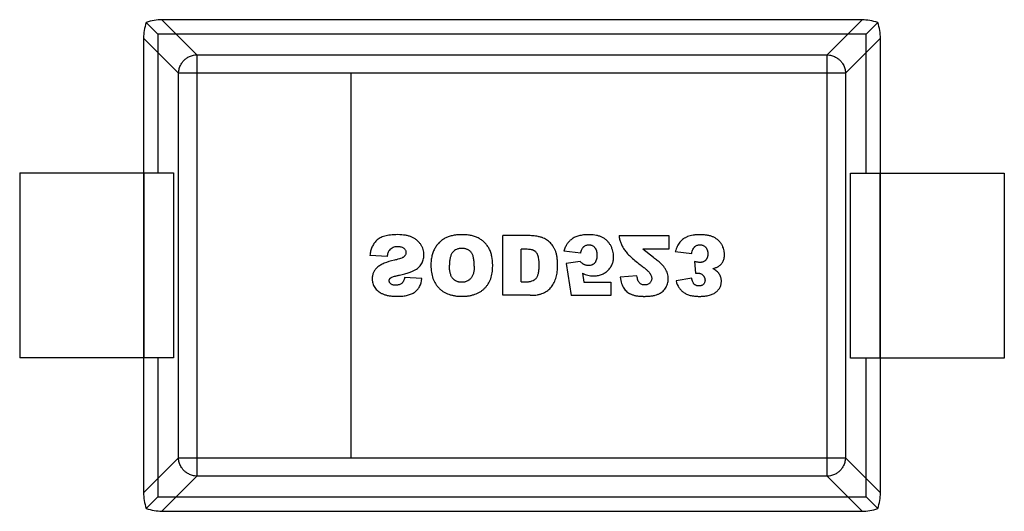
# Model space of a CAD drawing. Header units: inches. Extents: x -29 to 164, y -51 to 83.
# Tile 121 of 164: x 126.028 to 127.628, y 21.239 to 22.037. Entities that reach past the tile are written whole.
import ezdxf

# ---------------------------------------------------------------- set-up
doc = ezdxf.new("R2010")
doc.units = ezdxf.units.IN
doc.header["$LTSCALE"] = 1.21
doc.header["$MEASUREMENT"] = 0
doc.layers.get('0').update_dxf_attribs({"linetype": 'CONTINUOUS'})

msp = doc.modelspace()

# ---------------------------------------------------------------- linework, layer by layer
at = {"color": 6, "linetype": 'Continuous'}
for p, q in [((126.2588, 22.0365), (126.3157, 21.9796)), ((127.3968, 22.0363), (126.2588, 22.0365)), ((127.3398, 21.9794), (127.3968, 22.0363)), ((126.2334, 22.0322), (126.2523, 22.0132)), ((127.4222, 22.032), (127.4032, 22.013)), ((126.229, 22.0068), (126.2288, 21.2688)), ((126.2859, 21.9498), (126.229, 22.0068)), ((126.2523, 22.0132), (126.2523, 21.7878)), ((127.4032, 22.013), (126.2523, 22.0132)), ((127.4265, 22.0065), (127.3696, 21.9496)), ((127.4032, 21.7875), (127.4032, 22.013)), ((127.4264, 21.2685), (127.4265, 22.0065)), ((126.3157, 21.9796), (126.3156, 21.2959)), ((126.3157, 21.9796), (127.3398, 21.9794)), ((127.3397, 21.2957), (127.3398, 21.9794)), ((126.2858, 21.3257), (126.2859, 21.9498)), ((126.5657, 21.9498), (126.2859, 21.9498)), ((126.5657, 21.9498), (126.5656, 21.3256)), ((127.3696, 21.9496), (126.5657, 21.9498)), ((127.3696, 21.9496), (127.3695, 21.3255)), ((126.0277, 21.7878), (126.0277, 21.4878)), ((126.0277, 21.7878), (126.2777, 21.7878)), ((126.2301, 21.4878), (126.2302, 21.7878)), ((126.2777, 21.7878), (126.2777, 21.4878)), ((127.3777, 21.4875), (127.3777, 21.7875)), ((127.3777, 21.7875), (127.6277, 21.7875)), ((127.4253, 21.7875), (127.4252, 21.4875)), ((127.6277, 21.7875), (127.6277, 21.4875)), ((126.8127, 21.5893), (126.8127, 21.6861)), ((126.8572, 21.6861), (126.8127, 21.6861)), ((127.0016, 21.6861), (127.0823, 21.6861)), ((127.0823, 21.6861), (127.0823, 21.6642)), ((126.6252, 21.6523), (126.5968, 21.654)), ((126.8427, 21.611), (126.8427, 21.664)), ((126.85, 21.664), (126.8427, 21.664)), ((126.9393, 21.6579), (126.9121, 21.6609)), ((127.0823, 21.6642), (127.0403, 21.6642)), ((127.0575, 21.6504), (127.0403, 21.6642)), ((127.093, 21.6605), (127.1198, 21.6569)), ((126.9383, 21.6444), (126.9155, 21.6411)), ((126.9155, 21.6411), (126.9238, 21.5892)), ((127.1243, 21.6442), (127.1257, 21.625)), ((126.6813, 21.6165), (126.6532, 21.6182)), ((126.9423, 21.6251), (126.9445, 21.6106)), ((127.0307, 21.6208), (127.0036, 21.6186)), ((127.1198, 21.6172), (127.0943, 21.6127)), ((126.9445, 21.6106), (126.9881, 21.6106)), ((126.9881, 21.6106), (126.9881, 21.5892)), ((126.8572, 21.5893), (126.8127, 21.5893)), ((126.9881, 21.5892), (126.9238, 21.5892)), ((126.2777, 21.4878), (126.0277, 21.4878)), ((126.2522, 21.4878), (126.2522, 21.2623)), ((127.6277, 21.4875), (127.3777, 21.4875)), ((127.4031, 21.2621), (127.4031, 21.4875)), ((126.2288, 21.2688), (126.2858, 21.3257)), ((126.2858, 21.3257), (126.5656, 21.3256)), ((126.5656, 21.3256), (127.3695, 21.3255)), ((127.3695, 21.3255), (127.4264, 21.2685)), ((126.3156, 21.2959), (126.2586, 21.239)), ((127.3397, 21.2957), (126.3156, 21.2959)), ((127.3966, 21.2388), (127.3397, 21.2957)), ((126.2332, 21.2434), (126.2522, 21.2623)), ((126.2522, 21.2623), (127.4031, 21.2621)), ((127.4031, 21.2621), (127.422, 21.2431)), ((126.2586, 21.239), (127.3966, 21.2388))]:
    msp.add_line(p, q, dxfattribs=at)
for centre, major_axis, start_param, end_param in [((126.2441, 22.0214), (0.0335, 0.0078), 1.029162, 1.807134), ((127.4114, 22.0212), (0.0335, -0.0078), 1.334459, 2.11243), ((126.2441, 22.0214), (0.0078, 0.0335), 1.334458, 2.11243), ((127.4114, 22.0212), (-0.0078, 0.0335), -2.11243, -1.334458), ((126.244, 21.2541), (-0.0078, 0.0335), 1.029162, 1.807134), ((127.4113, 21.2539), (0.0078, 0.0335), -1.807134, -1.029162), ((126.244, 21.2541), (0.0335, -0.0078), -1.807134, -1.029162), ((127.4113, 21.2539), (0.0335, 0.0078), -2.11243, -1.334458)]:
    msp.add_ellipse(centre, major_axis=major_axis, ratio=0.387063, start_param=start_param, end_param=end_param, dxfattribs=at)
for points, knots in [([(126.2859, 21.9498), (126.2859, 21.9508), (126.2861, 21.9528), (126.2866, 21.9558), (126.2875, 21.9591), (126.2889, 21.9625), (126.2909, 21.9661), (126.2937, 21.9698), (126.2976, 21.9734), (126.3025, 21.9766), (126.3086, 21.9789), (126.3133, 21.9796), (126.3157, 21.9796)], [0, 0, 0, 0, 0.061777, 0.12816, 0.200115, 0.279309, 0.36755, 0.4665, 0.577707, 0.702744, 0.843032, 1, 1, 1, 1]), ([(127.3398, 21.9794), (127.3423, 21.9794), (127.3469, 21.9787), (127.353, 21.9763), (127.358, 21.9732), (127.3618, 21.9696), (127.3646, 21.9659), (127.3667, 21.9623), (127.3681, 21.9589), (127.369, 21.9556), (127.3695, 21.9526), (127.3696, 21.9506), (127.3696, 21.9496)], [0, 0, 0, 0, 0.156967, 0.297255, 0.422292, 0.533499, 0.632449, 0.720691, 0.799885, 0.871841, 0.938224, 1, 1, 1, 1]), ([(126.6417, 21.6877), (126.6376, 21.6877), (126.63, 21.6873), (126.6205, 21.6855), (126.6142, 21.6831), (126.6101, 21.6805), (126.6075, 21.6783), (126.6053, 21.6758), (126.6026, 21.6723), (126.5999, 21.6675), (126.5978, 21.6611), (126.597, 21.6565), (126.5968, 21.654)], [0, 0, 0, 0, 0.124682, 0.249364, 0.374046, 0.436387, 0.498728, 0.561387, 0.624046, 0.749364, 0.874682, 1, 1, 1, 1]), ([(126.6532, 21.6182), (126.6528, 21.616), (126.6516, 21.6122), (126.6492, 21.609), (126.6466, 21.6073), (126.6443, 21.6063), (126.6421, 21.6059), (126.6401, 21.6057), (126.6387, 21.6057), (126.6373, 21.6057), (126.6357, 21.6058), (126.634, 21.6062), (126.6322, 21.6068), (126.6307, 21.6078), (126.6296, 21.609), (126.6288, 21.6103), (126.6283, 21.6117), (126.6281, 21.6131), (126.6282, 21.6144), (126.6286, 21.6155), (126.6292, 21.6163), (126.6298, 21.6169), (126.6303, 21.6174), (126.6309, 21.6179), (126.6319, 21.6185), (126.6337, 21.6192), (126.6361, 21.62), (126.6383, 21.6205), (126.6404, 21.621), (126.6427, 21.6215), (126.6458, 21.6221), (126.6495, 21.623), (126.6535, 21.6241), (126.6584, 21.6255), (126.6626, 21.627), (126.6661, 21.6284), (126.6683, 21.6295), (126.6704, 21.6306), (126.6729, 21.6322), (126.6757, 21.6343), (126.6785, 21.6371), (126.6808, 21.6402), (126.6824, 21.6435), (126.6836, 21.647), (126.6844, 21.6507), (126.6846, 21.654), (126.6845, 21.6569), (126.6842, 21.6599), (126.6834, 21.6635), (126.6817, 21.6677), (126.6795, 21.6718), (126.6766, 21.6755), (126.6733, 21.6787), (126.6695, 21.6814), (126.6651, 21.6837), (126.6602, 21.6855), (126.6528, 21.6872), (126.6464, 21.6877), (126.6417, 21.6877)], [0, 0, 0, 0, 0.034159, 0.068318, 0.085397, 0.102476, 0.119556, 0.128095, 0.136635, 0.14373, 0.150824, 0.165013, 0.179202, 0.193391, 0.20758, 0.221769, 0.235958, 0.250147, 0.260467, 0.270786, 0.281105, 0.286265, 0.291425, 0.296566, 0.301707, 0.31199, 0.322273, 0.327414, 0.332555, 0.338931, 0.345307, 0.358059, 0.370811, 0.383562, 0.409066, 0.421818, 0.43457, 0.447437, 0.460304, 0.486039, 0.511774, 0.537509, 0.562961, 0.588412, 0.613864, 0.639316, 0.654214, 0.669113, 0.69891, 0.728707, 0.758504, 0.788559, 0.818613, 0.848668, 0.878723, 0.909042, 0.939361, 1, 1, 1, 1]), ([(126.8571, 21.5893), (126.8615, 21.5893), (126.8675, 21.5897), (126.8741, 21.5912), (126.8785, 21.5927), (126.8823, 21.5947), (126.887, 21.5979), (126.891, 21.6019), (126.8943, 21.6065), (126.8964, 21.6102), (126.8981, 21.6143), (126.8995, 21.6186), (126.9005, 21.6231), (126.9013, 21.6277), (126.9016, 21.6316), (126.9018, 21.6349), (126.9018, 21.6378), (126.9018, 21.6411), (126.9016, 21.6459), (126.901, 21.6513), (126.9001, 21.6559), (126.8991, 21.6592), (126.8983, 21.6614), (126.8973, 21.6635), (126.896, 21.6662), (126.8941, 21.6694), (126.8915, 21.6727), (126.8885, 21.6758), (126.8853, 21.6784), (126.882, 21.6806), (126.8791, 21.682), (126.8768, 21.6829), (126.8748, 21.6835), (126.8726, 21.6841), (126.8694, 21.6848), (126.8656, 21.6855), (126.8613, 21.686), (126.8585, 21.6861), (126.8572, 21.6861)], [0, 0, 0, 0, 0.044753, 0.067129, 0.089506, 0.111754, 0.134001, 0.178497, 0.20114, 0.223784, 0.246427, 0.269071, 0.291945, 0.31482, 0.337695, 0.349132, 0.36057, 0.378623, 0.396676, 0.432782, 0.468888, 0.486942, 0.504995, 0.523222, 0.54145, 0.577904, 0.614359, 0.650814, 0.687548, 0.724282, 0.761016, 0.779383, 0.79775, 0.823032, 0.848313, 0.898875, 0.949438, 1, 1, 1, 1]), ([(126.9529, 21.6876), (126.9497, 21.6876), (126.9437, 21.6873), (126.9362, 21.686), (126.9299, 21.6837), (126.9246, 21.6806), (126.921, 21.6773), (126.9186, 21.6745), (126.917, 21.6723), (126.9156, 21.6699), (126.9138, 21.6663), (126.9127, 21.6632), (126.9121, 21.6609)], [0, 0, 0, 0, 0.126274, 0.252548, 0.378822, 0.505096, 0.629738, 0.692059, 0.75438, 0.815785, 0.87719, 1, 1, 1, 1]), ([(126.9423, 21.6251), (126.9438, 21.6244), (126.9468, 21.6231), (126.9512, 21.6218), (126.9548, 21.6211), (126.9577, 21.6209), (126.9604, 21.6208), (126.9635, 21.6209), (126.968, 21.6215), (126.9733, 21.6228), (126.9779, 21.6251), (126.9813, 21.6275), (126.9837, 21.6296), (126.9858, 21.6319), (126.9883, 21.6351), (126.9906, 21.6395), (126.9921, 21.6443), (126.9926, 21.6485), (126.9928, 21.6515), (126.9927, 21.6541), (126.9924, 21.6572), (126.9917, 21.661), (126.9905, 21.6648), (126.9892, 21.6677), (126.9881, 21.6699), (126.9869, 21.672), (126.9851, 21.6746), (126.9825, 21.6776), (126.979, 21.6806), (126.9749, 21.6832), (126.9704, 21.6852), (126.9635, 21.6871), (126.9574, 21.6876), (126.9529, 21.6876)], [0, 0, 0, 0, 0.031, 0.062001, 0.093651, 0.109476, 0.125301, 0.151853, 0.178404, 0.231506, 0.284608, 0.31116, 0.337711, 0.364262, 0.390813, 0.443915, 0.497018, 0.523569, 0.55012, 0.568783, 0.587445, 0.624771, 0.662097, 0.680759, 0.699422, 0.718335, 0.737248, 0.775073, 0.812899, 0.850725, 0.888043, 0.925362, 1, 1, 1, 1]), ([(127.0016, 21.6861), (127.0019, 21.6841), (127.0025, 21.6802), (127.0043, 21.6745), (127.0063, 21.6699), (127.0083, 21.6663), (127.01, 21.6637), (127.0119, 21.661), (127.015, 21.6572), (127.0198, 21.6522), (127.0272, 21.6458), (127.0331, 21.6412), (127.0363, 21.6388)], [0, 0, 0, 0, 0.125, 0.25, 0.375, 0.4375, 0.5, 0.5625, 0.625, 0.75, 0.875, 1, 1, 1, 1]), ([(127.1542, 21.6326), (127.1561, 21.6331), (127.1586, 21.6339), (127.1612, 21.635), (127.1628, 21.6358), (127.164, 21.6366), (127.1655, 21.6377), (127.1671, 21.6392), (127.1689, 21.6413), (127.1704, 21.6437), (127.1715, 21.6462), (127.1724, 21.649), (127.1728, 21.6515), (127.1729, 21.6536), (127.173, 21.6554), (127.1729, 21.6574), (127.1726, 21.6602), (127.1719, 21.6636), (127.1708, 21.6669), (127.1696, 21.6695), (127.1686, 21.6715), (127.1674, 21.6734), (127.1657, 21.6757), (127.1633, 21.6784), (127.1598, 21.6812), (127.1559, 21.6835), (127.1514, 21.6853), (127.1471, 21.6864), (127.1434, 21.687), (127.1404, 21.6873), (127.1378, 21.6875), (127.1356, 21.6876), (127.1339, 21.6876), (127.1323, 21.6876), (127.1302, 21.6875), (127.1276, 21.6874), (127.1248, 21.6872), (127.1212, 21.6867), (127.1171, 21.6859), (127.1137, 21.6848), (127.1112, 21.6837), (127.1088, 21.6825), (127.1061, 21.6808), (127.1031, 21.6784), (127.1005, 21.6755), (127.0982, 21.6724), (127.0955, 21.6676), (127.0939, 21.6635), (127.093, 21.6605)], [0, 0, 0, 0, 0.030891, 0.046337, 0.061782, 0.074265, 0.086747, 0.111713, 0.136678, 0.161643, 0.186608, 0.211574, 0.236539, 0.249021, 0.261504, 0.277018, 0.292532, 0.32356, 0.354589, 0.370103, 0.385617, 0.401214, 0.416811, 0.448005, 0.479199, 0.510393, 0.541732, 0.573071, 0.58874, 0.60441, 0.620079, 0.627914, 0.635749, 0.64336, 0.650971, 0.666193, 0.681414, 0.696636, 0.72708, 0.757524, 0.772678, 0.787833, 0.818143, 0.848452, 0.878762, 0.909071, 0.939381, 1, 1, 1, 1]), ([(126.6252, 21.6523), (126.6255, 21.6546), (126.6262, 21.6576), (126.6276, 21.6608), (126.6292, 21.6632), (126.6314, 21.6655), (126.6345, 21.6673), (126.6374, 21.6682), (126.64, 21.6686), (126.642, 21.6686), (126.6437, 21.6686), (126.6457, 21.6684), (126.6479, 21.6679), (126.6501, 21.667), (126.6521, 21.6657), (126.6536, 21.6641), (126.6546, 21.6625), (126.6553, 21.6606), (126.6555, 21.6587), (126.6553, 21.6568), (126.6547, 21.6551), (126.6538, 21.6537), (126.6529, 21.6527), (126.6522, 21.6519), (126.6512, 21.6512), (126.6496, 21.6503), (126.6469, 21.6491), (126.6425, 21.6477), (126.6389, 21.6468), (126.6369, 21.6463)], [0, 0, 0, 0, 0.068143, 0.102214, 0.136286, 0.192542, 0.248798, 0.305055, 0.333183, 0.361311, 0.38217, 0.403029, 0.444747, 0.486465, 0.528184, 0.569236, 0.610289, 0.651342, 0.692395, 0.731445, 0.770495, 0.809545, 0.82907, 0.848595, 0.867521, 0.886446, 0.924298, 0.962149, 1, 1, 1, 1]), ([(126.9393, 21.6579), (126.9395, 21.659), (126.9399, 21.661), (126.9409, 21.6637), (126.942, 21.6656), (126.9431, 21.667), (126.9439, 21.6679), (126.9449, 21.6687), (126.9462, 21.6696), (126.948, 21.6705), (126.9498, 21.671), (126.9514, 21.6712), (126.9527, 21.6713), (126.9541, 21.6712), (126.9554, 21.671), (126.9566, 21.6707), (126.9582, 21.6701), (126.9597, 21.6692), (126.9611, 21.668), (126.962, 21.667), (126.9629, 21.6659), (126.9639, 21.6642), (126.9646, 21.6623), (126.9652, 21.66), (126.9655, 21.6582), (126.9656, 21.6566), (126.9657, 21.6553), (126.9657, 21.6542), (126.9657, 21.6531), (126.9656, 21.6518), (126.9655, 21.6501), (126.9652, 21.6483), (126.9646, 21.6461), (126.9638, 21.6442), (126.9628, 21.6426), (126.9619, 21.6415), (126.961, 21.6405), (126.9596, 21.6394), (126.9576, 21.6384), (126.9554, 21.6377), (126.9535, 21.6375), (126.9522, 21.6374), (126.951, 21.6375), (126.9497, 21.6376), (126.9481, 21.6379), (126.9465, 21.6384), (126.9453, 21.6389), (126.9445, 21.6393), (126.9437, 21.6398), (126.9428, 21.6404), (126.941, 21.6417), (126.9394, 21.6432), (126.9383, 21.6444)], [0, 0, 0, 0, 0.031603, 0.063205, 0.094808, 0.11061, 0.126411, 0.14242, 0.158428, 0.190445, 0.222462, 0.238471, 0.25448, 0.272643, 0.290807, 0.30897, 0.327134, 0.363461, 0.381625, 0.399788, 0.417952, 0.436115, 0.472442, 0.490606, 0.50877, 0.526933, 0.536015, 0.545097, 0.554179, 0.56326, 0.581424, 0.599588, 0.617751, 0.654078, 0.672242, 0.690405, 0.708569, 0.726733, 0.76306, 0.799387, 0.81755, 0.835714, 0.84735, 0.858986, 0.882258, 0.90553, 0.917166, 0.928802, 0.937702, 0.946602, 0.964401, 1, 1, 1, 1]), ([(127.1198, 21.6569), (127.12, 21.6583), (127.1206, 21.6608), (127.1218, 21.6639), (127.1229, 21.666), (127.1239, 21.6673), (127.1247, 21.6682), (127.1256, 21.6689), (127.1268, 21.6697), (127.1285, 21.6705), (127.1304, 21.671), (127.132, 21.6712), (127.1333, 21.6712), (127.1346, 21.6712), (127.1359, 21.671), (127.1371, 21.6707), (127.1386, 21.6701), (127.1401, 21.6693), (127.1414, 21.6682), (127.1424, 21.6673), (127.1432, 21.6663), (127.1442, 21.6648), (127.1449, 21.6631), (127.1455, 21.6613), (127.1457, 21.6599), (127.1459, 21.6586), (127.1459, 21.6575), (127.146, 21.6567), (127.1459, 21.6559), (127.1459, 21.6548), (127.1457, 21.6536), (127.1455, 21.6521), (127.145, 21.6503), (127.1442, 21.6487), (127.1433, 21.6473), (127.1425, 21.6463), (127.1416, 21.6454), (127.1403, 21.6444), (127.1388, 21.6436), (127.1372, 21.6431), (127.1359, 21.6428), (127.1347, 21.6427), (127.1338, 21.6426), (127.133, 21.6426), (127.1322, 21.6426), (127.131, 21.6427), (127.1293, 21.643), (127.127, 21.6435), (127.1252, 21.6439), (127.1243, 21.6442)], [0, 0, 0, 0, 0.037924, 0.075847, 0.113771, 0.132732, 0.151694, 0.170361, 0.189027, 0.226361, 0.263694, 0.282361, 0.301027, 0.320385, 0.339744, 0.359102, 0.37846, 0.417176, 0.436534, 0.455892, 0.475014, 0.494137, 0.532382, 0.551505, 0.570628, 0.58975, 0.599311, 0.608873, 0.618575, 0.628277, 0.64768, 0.667084, 0.686488, 0.725296, 0.7447, 0.764104, 0.783239, 0.802374, 0.840644, 0.85978, 0.878915, 0.89805, 0.907618, 0.917185, 0.927537, 0.937889, 0.958593, 0.979296, 1, 1, 1, 1]), ([(126.8427, 21.611), (126.844, 21.611), (126.8458, 21.611), (126.8483, 21.611), (126.8505, 21.611), (126.853, 21.6111), (126.8565, 21.6115), (126.8603, 21.6124), (126.8634, 21.6139), (126.8655, 21.6154), (126.8668, 21.6167), (126.868, 21.6183), (126.8694, 21.6208), (126.8704, 21.6239), (126.8711, 21.6276), (126.8715, 21.6307), (126.8717, 21.6335), (126.8718, 21.6359), (126.8718, 21.6377), (126.8718, 21.6393), (126.8717, 21.6411), (126.8717, 21.6433), (126.8715, 21.6457), (126.8712, 21.6487), (126.8707, 21.6512), (126.8701, 21.6533), (126.8696, 21.6547), (126.869, 21.6559), (126.8681, 21.6575), (126.8669, 21.6591), (126.8655, 21.6605), (126.8643, 21.6614), (126.8634, 21.662), (126.8623, 21.6624), (126.8606, 21.663), (126.8581, 21.6635), (126.8545, 21.6639), (126.8516, 21.664), (126.85, 21.664)], [0, 0, 0, 0, 0.034117, 0.051176, 0.068234, 0.095159, 0.122084, 0.175933, 0.229783, 0.256708, 0.283633, 0.310557, 0.337482, 0.391332, 0.418256, 0.445181, 0.472106, 0.485568, 0.499031, 0.509276, 0.519521, 0.54001, 0.5605, 0.58099, 0.62197, 0.64246, 0.66295, 0.683908, 0.704866, 0.746782, 0.788698, 0.809656, 0.830614, 0.851788, 0.872961, 0.915307, 0.957654, 1, 1, 1, 1]), ([(127.0036, 21.6186), (127.0042, 21.6148), (127.0053, 21.6098), (127.0074, 21.6043), (127.0093, 21.6007), (127.0116, 21.5977), (127.0144, 21.5951), (127.0171, 21.5933), (127.0194, 21.5919), (127.0213, 21.591), (127.0233, 21.5902), (127.0262, 21.5893), (127.0295, 21.5885), (127.0332, 21.5881), (127.0361, 21.5878), (127.0387, 21.5877), (127.0409, 21.5876), (127.0426, 21.5876), (127.0443, 21.5876), (127.0466, 21.5877), (127.0493, 21.5878), (127.0524, 21.5881), (127.0562, 21.5885), (127.0605, 21.5894), (127.0641, 21.5906), (127.0666, 21.5917), (127.069, 21.593), (127.0718, 21.5949), (127.0746, 21.5976), (127.0771, 21.6008), (127.0791, 21.6042), (127.0805, 21.6079), (127.0814, 21.6117), (127.0817, 21.6159), (127.0814, 21.6202), (127.0804, 21.6245), (127.0791, 21.628), (127.0777, 21.6307), (127.0765, 21.6328), (127.075, 21.6348), (127.0728, 21.6376), (127.0693, 21.6412), (127.064, 21.6457), (127.0598, 21.6488), (127.0575, 21.6504)], [0, 0, 0, 0, 0.060014, 0.090021, 0.120028, 0.149921, 0.179814, 0.209708, 0.224654, 0.239601, 0.254633, 0.269665, 0.299728, 0.31476, 0.329792, 0.344824, 0.35234, 0.359856, 0.367748, 0.37564, 0.391423, 0.407207, 0.42299, 0.454557, 0.486124, 0.501675, 0.517227, 0.548329, 0.579431, 0.610534, 0.641636, 0.672738, 0.703841, 0.734943, 0.768215, 0.801487, 0.83476, 0.851396, 0.868032, 0.884528, 0.901024, 0.934016, 0.967008, 1, 1, 1, 1]), ([(126.6369, 21.6463), (126.6303, 21.6449), (126.6219, 21.6423), (126.6146, 21.6387), (126.611, 21.6364), (126.6088, 21.6346), (126.6068, 21.6327), (126.6046, 21.6301), (126.6024, 21.6264), (126.6011, 21.6223), (126.6005, 21.6188), (126.6004, 21.6163), (126.6005, 21.6141), (126.6008, 21.6117), (126.6014, 21.6087), (126.6028, 21.6053), (126.6047, 21.6019), (126.6071, 21.5987), (126.6101, 21.596), (126.6136, 21.5935), (126.6176, 21.5914), (126.6223, 21.5898), (126.6269, 21.5888), (126.631, 21.5882), (126.6343, 21.5879), (126.6372, 21.5878), (126.6396, 21.5877), (126.6416, 21.5877), (126.6438, 21.5877), (126.6467, 21.5878), (126.6503, 21.5881), (126.6542, 21.5886), (126.6591, 21.5896), (126.6645, 21.5914), (126.6699, 21.5944), (126.6743, 21.5984), (126.6788, 21.605), (126.6807, 21.6115), (126.6813, 21.6165)], [0, 0, 0, 0, 0.089316, 0.133974, 0.156303, 0.178632, 0.200834, 0.223036, 0.267439, 0.311843, 0.334045, 0.356247, 0.370858, 0.38547, 0.414693, 0.443916, 0.473139, 0.502463, 0.531787, 0.561111, 0.590435, 0.620035, 0.649636, 0.664436, 0.679236, 0.694036, 0.701436, 0.708836, 0.717944, 0.727052, 0.745268, 0.763483, 0.781699, 0.81813, 0.854562, 0.890921, 0.927281, 1, 1, 1, 1]), ([(127.0363, 21.6388), (127.0383, 21.6373), (127.0419, 21.6345), (127.0462, 21.6309), (127.0489, 21.6284), (127.0506, 21.6266), (127.0515, 21.6254), (127.0523, 21.6243), (127.0532, 21.6228), (127.054, 21.621), (127.0546, 21.6188), (127.0548, 21.6167), (127.0546, 21.6146), (127.054, 21.6126), (127.053, 21.6108), (127.0516, 21.6091), (127.0498, 21.6077), (127.0479, 21.6068), (127.0461, 21.6063), (127.0446, 21.6061), (127.0433, 21.606), (127.0421, 21.6061), (127.0405, 21.6063), (127.0387, 21.6068), (127.0367, 21.6078), (127.035, 21.6092), (127.0335, 21.6112), (127.0319, 21.6146), (127.0311, 21.6181), (127.0307, 21.6208)], [0, 0, 0, 0, 0.039267, 0.078533, 0.1178, 0.137433, 0.157067, 0.1767, 0.196333, 0.2356, 0.274866, 0.314133, 0.355226, 0.396319, 0.437412, 0.478505, 0.520862, 0.563219, 0.605576, 0.626755, 0.647933, 0.669942, 0.691951, 0.73597, 0.779988, 0.824006, 0.868004, 0.912003, 1, 1, 1, 1]), ([(127.0943, 21.6127), (127.0954, 21.6086), (127.0977, 21.6033), (127.1023, 21.5976), (127.1064, 21.594), (127.1113, 21.5911), (127.1162, 21.5894), (127.1207, 21.5885), (127.1242, 21.588), (127.1274, 21.5877), (127.13, 21.5876), (127.1322, 21.5876), (127.1344, 21.5876), (127.1374, 21.5877), (127.141, 21.588), (127.1449, 21.5886), (127.1497, 21.5896), (127.1538, 21.5911), (127.1573, 21.593), (127.1595, 21.5947), (127.1615, 21.5965), (127.1638, 21.5991), (127.166, 21.6026), (127.1674, 21.6065), (127.1679, 21.6098), (127.168, 21.612), (127.1679, 21.614), (127.1677, 21.616), (127.1672, 21.6184), (127.1661, 21.6212), (127.1641, 21.6247), (127.1605, 21.6286), (127.1565, 21.6314), (127.1542, 21.6326)], [0, 0, 0, 0, 0.088377, 0.132566, 0.176754, 0.220943, 0.265131, 0.287226, 0.30932, 0.331414, 0.342461, 0.353508, 0.366097, 0.378686, 0.403863, 0.42904, 0.454217, 0.504572, 0.529749, 0.554926, 0.580273, 0.60562, 0.656314, 0.707008, 0.732355, 0.757702, 0.77268, 0.787658, 0.817613, 0.847569, 0.877524, 0.938762, 1, 1, 1, 1]), ([(127.1257, 21.625), (127.1261, 21.6251), (127.1268, 21.6252), (127.1277, 21.6253), (127.1284, 21.6253), (127.1289, 21.6253), (127.1293, 21.6254), (127.1298, 21.6253), (127.1307, 21.6253), (127.1317, 21.6252), (127.1329, 21.6249), (127.1344, 21.6244), (127.1357, 21.6237), (127.137, 21.6228), (127.1379, 21.622), (127.1387, 21.6211), (127.1394, 21.6203), (127.14, 21.6193), (127.1405, 21.6183), (127.1409, 21.6173), (127.1412, 21.6163), (127.1413, 21.6152), (127.1414, 21.6141), (127.1413, 21.613), (127.1412, 21.6117), (127.1408, 21.6101), (127.1401, 21.6087), (127.1394, 21.6077), (127.1387, 21.607), (127.138, 21.6064), (127.137, 21.6057), (127.1359, 21.6052), (127.1347, 21.6048), (127.1337, 21.6046), (127.1328, 21.6045), (127.1321, 21.6044), (127.1315, 21.6044), (127.1309, 21.6044), (127.1302, 21.6045), (127.1292, 21.6046), (127.1282, 21.6048), (127.1269, 21.6052), (127.1256, 21.6058), (127.1245, 21.6066), (127.1238, 21.6072), (127.123, 21.608), (127.1222, 21.6092), (127.1213, 21.6111), (127.1204, 21.6138), (127.12, 21.616), (127.1198, 21.6172)], [0, 0, 0, 0, 0.009983, 0.019966, 0.029949, 0.03494, 0.039931, 0.050298, 0.060665, 0.081399, 0.102132, 0.122866, 0.164333, 0.185067, 0.205801, 0.226246, 0.246692, 0.267138, 0.287584, 0.308029, 0.328475, 0.348921, 0.369367, 0.388943, 0.408518, 0.44767, 0.486821, 0.506397, 0.525973, 0.545186, 0.5644, 0.602827, 0.62204, 0.641254, 0.660467, 0.670074, 0.679681, 0.689696, 0.699712, 0.719743, 0.739774, 0.759805, 0.799867, 0.819898, 0.839929, 0.859938, 0.879947, 0.919965, 0.959982, 1, 1, 1, 1]), ([(126.3156, 21.2959), (126.3131, 21.296), (126.3085, 21.2966), (126.3024, 21.299), (126.2974, 21.3021), (126.2936, 21.3057), (126.2908, 21.3094), (126.2887, 21.313), (126.2873, 21.3164), (126.2864, 21.3197), (126.2859, 21.3228), (126.2858, 21.3247), (126.2858, 21.3257)], [0, 0, 0, 0, 0.156967, 0.297255, 0.422292, 0.533499, 0.632449, 0.720691, 0.799885, 0.871841, 0.938224, 1, 1, 1, 1]), ([(127.3695, 21.3255), (127.3695, 21.3245), (127.3693, 21.3225), (127.3688, 21.3195), (127.3679, 21.3162), (127.3665, 21.3128), (127.3645, 21.3092), (127.3616, 21.3055), (127.3578, 21.3019), (127.3529, 21.2987), (127.3467, 21.2964), (127.3421, 21.2957), (127.3397, 21.2957)], [0, 0, 0, 0, 0.061777, 0.12816, 0.200115, 0.279309, 0.36755, 0.4665, 0.577707, 0.702744, 0.843032, 1, 1, 1, 1])]:
    msp.add_open_spline(points, degree=3, knots=knots, dxfattribs=at)
at = {"color": 7, "linetype": 'Continuous'}
for points, knots in [([(126.7963, 21.638), (126.7963, 21.6432), (126.7956, 21.6506), (126.7933, 21.6591), (126.7907, 21.6649), (126.7875, 21.67), (126.7837, 21.6745), (126.7793, 21.6785), (126.7742, 21.6818), (126.7685, 21.6844), (126.7632, 21.686), (126.7586, 21.6869), (126.7549, 21.6873), (126.7512, 21.6876), (126.7472, 21.6877), (126.7431, 21.6876), (126.738, 21.6873), (126.732, 21.6865), (126.7256, 21.6849), (126.7199, 21.6826), (126.7148, 21.6797), (126.7102, 21.6759), (126.7061, 21.6714), (126.7025, 21.6661), (126.6995, 21.6602), (126.6974, 21.6534), (126.6962, 21.646), (126.6959, 21.6406), (126.6959, 21.6377)], [0, 0, 0, 0, 0.077908, 0.11966, 0.161411, 0.20284, 0.244269, 0.285699, 0.327128, 0.368557, 0.409986, 0.430701, 0.451415, 0.47213, 0.492845, 0.513931, 0.535018, 0.577191, 0.619365, 0.661538, 0.703712, 0.745885, 0.788059, 0.830232, 0.872674, 0.915116, 0.957558, 1, 1, 1, 1]), ([(126.7664, 21.6367), (126.7664, 21.6394), (126.7661, 21.6444), (126.7652, 21.6507), (126.7638, 21.6548), (126.7624, 21.6575), (126.7611, 21.6592), (126.7597, 21.6607), (126.7582, 21.6619), (126.7565, 21.663), (126.7547, 21.6639), (126.7528, 21.6646), (126.7507, 21.6651), (126.7489, 21.6653), (126.7473, 21.6654), (126.7462, 21.6655), (126.745, 21.6654), (126.7435, 21.6653), (126.7417, 21.6651), (126.7396, 21.6646), (126.7371, 21.6637), (126.7348, 21.6624), (126.7327, 21.6606), (126.7313, 21.6591), (126.73, 21.6574), (126.7286, 21.6547), (126.7272, 21.6507), (126.7261, 21.645), (126.7259, 21.6404), (126.7259, 21.638)], [0, 0, 0, 0, 0.063336, 0.126675, 0.190013, 0.221682, 0.253351, 0.285081, 0.316811, 0.348541, 0.380271, 0.412001, 0.443732, 0.475462, 0.491327, 0.507192, 0.522581, 0.53797, 0.568749, 0.599527, 0.630305, 0.691862, 0.72264, 0.753418, 0.784241, 0.815064, 0.876709, 0.938355, 1, 1, 1, 1]), ([(126.6959, 21.6377), (126.6959, 21.6338), (126.6964, 21.6264), (126.6989, 21.6165), (126.7024, 21.6094), (126.7059, 21.6043), (126.709, 21.6008), (126.7125, 21.5977), (126.7175, 21.5941), (126.7233, 21.5914), (126.7296, 21.5895), (126.7347, 21.5884), (126.7392, 21.5879), (126.743, 21.5877), (126.746, 21.5877), (126.7489, 21.5877), (126.7528, 21.5879), (126.7574, 21.5884), (126.7626, 21.5894), (126.769, 21.5913), (126.7748, 21.594), (126.7799, 21.5975), (126.7833, 21.6006), (126.7864, 21.604), (126.7899, 21.609), (126.7933, 21.616), (126.7954, 21.6241), (126.7962, 21.6312), (126.7963, 21.6353), (126.7963, 21.6376), (126.7963, 21.638)], [0, 0, 0, 0, 0.06129, 0.122581, 0.183871, 0.214517, 0.245162, 0.275806, 0.306451, 0.367739, 0.398384, 0.429028, 0.459673, 0.474995, 0.490317, 0.506016, 0.521715, 0.553113, 0.584511, 0.615909, 0.678705, 0.710103, 0.741501, 0.773132, 0.804764, 0.868026, 0.931289, 0.962921, 0.994552, 1, 1, 1, 1]), ([(126.7664, 21.6367), (126.7664, 21.6367), (126.7664, 21.6355), (126.7663, 21.6333), (126.766, 21.6292), (126.7651, 21.6247), (126.7636, 21.6209), (126.7621, 21.6184), (126.7608, 21.6167), (126.7594, 21.6152), (126.7573, 21.6135), (126.755, 21.6122), (126.7524, 21.6113), (126.7504, 21.6108), (126.7486, 21.6105), (126.7471, 21.6104), (126.7459, 21.6104), (126.7447, 21.6104), (126.7433, 21.6105), (126.7415, 21.6108), (126.7396, 21.6113), (126.7371, 21.6122), (126.7348, 21.6135), (126.7328, 21.6153), (126.7313, 21.6168), (126.7301, 21.6185), (126.7286, 21.6212), (126.7272, 21.6252), (126.7261, 21.631), (126.7259, 21.6355), (126.7259, 21.638)], [0, 0, 0, 0, 0.000966, 0.03271, 0.064454, 0.127941, 0.191428, 0.223172, 0.254916, 0.286659, 0.318403, 0.38189, 0.413634, 0.445378, 0.477121, 0.492993, 0.508865, 0.524089, 0.539313, 0.569761, 0.600209, 0.630657, 0.691553, 0.722001, 0.752449, 0.783393, 0.814337, 0.876225, 0.938112, 1, 1, 1, 1])]:
    msp.add_open_spline(points, degree=3, knots=knots, dxfattribs=at)

doc.saveas('drawing.dxf')
